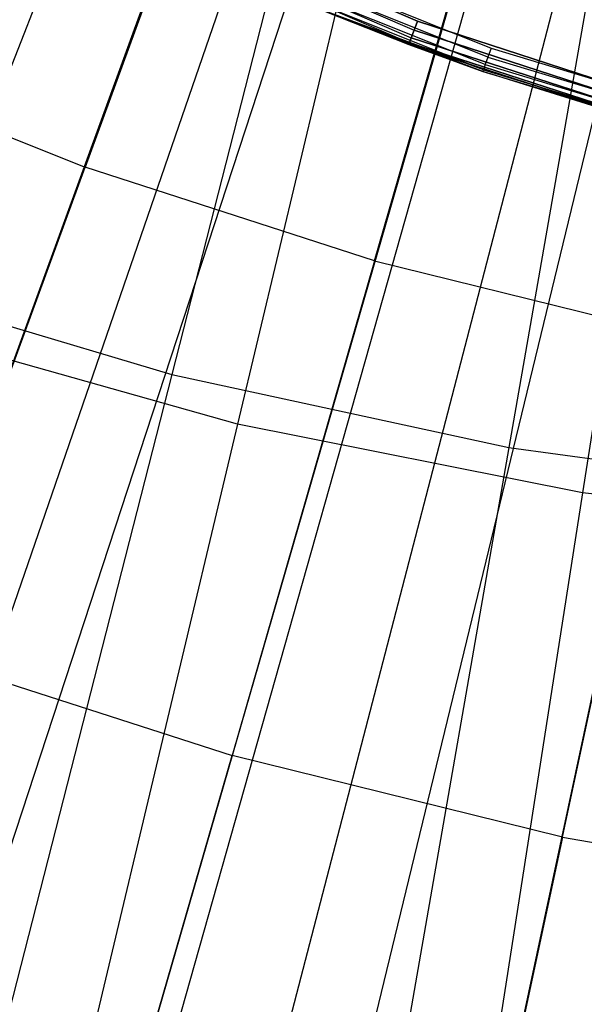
# Model space of a CAD drawing. Extents: x 0.05 to 6.09, y -3 to 3.03.
# Tile 37 of 124: x 2.85 to 2.94, y -0.77 to -0.61. Entities that reach past the tile are written whole.
import ezdxf

# ---------------------------------------------------------------- set-up
doc = ezdxf.new("R2010")
doc.units = 0
doc.header["$MEASUREMENT"] = 0
doc.layers.get('0').update_dxf_attribs({"color": 13, "linetype": 'CONTINUOUS'})

# ---------------------------------------------------------------- blocks, each defined once
blk = doc.blocks.new('PROFILE_SNOW_BALL_PLAFON_P')
at = {"color": 0}
for p, q in [((3.03136, -0.1546, 6.41891), (2.7733, -0.81312, 6.20428)), ((3.03136, -0.1546, 6.41891), (2.7733, -0.81312, 6.20428)), ((3.03538, -0.15612, 6.41888), (2.7932, -0.8206, 6.20414)), ((3.03538, -0.15612, 6.41888), (2.7932, -0.8206, 6.20414)), ((3.04803, -0.16017, 6.41879), (2.85204, -0.83961, 6.2037)), ((3.04803, -0.16017, 6.41879), (2.85204, -0.83961, 6.2037)), ((3.04803, -0.16017, 6.41879), (2.85576, -0.84066, 6.20367)), ((3.04803, -0.16017, 6.41879), (2.85576, -0.84066, 6.20367)), ((3.05941, -0.16296, 6.4187), (2.91205, -0.85446, 6.20326)), ((3.05941, -0.16296, 6.4187), (2.91205, -0.85446, 6.20326)), ((2.88973, -0.55631, 6.31654), (2.86159, -0.63343, 6.28768)), ((2.88973, -0.55631, 6.31654), (2.86159, -0.63343, 6.28768)), ((2.9072, -0.64817, 6.28734), (2.92989, -0.56928, 6.31624)), ((2.9072, -0.64817, 6.28734), (2.92989, -0.56928, 6.31624)), ((2.91396, -0.6104, 6.43905), (2.8673, -0.59025, 6.43905)), ((2.91396, -0.6104, 6.43905), (2.8673, -0.59025, 6.43905)), ((2.91396, -0.6104, 7.47534), (2.86731, -0.59025, 7.47534)), ((2.86731, -0.59025, 7.29535), (2.91396, -0.6104, 7.29535)), ((2.91396, -0.6104, 7.47534), (2.86731, -0.59025, 7.47534)), ((2.86731, -0.59025, 7.29535), (2.91396, -0.6104, 7.29535)), ((2.86608, -0.59275, 6.4402), (2.91297, -0.61301, 6.4402)), ((2.86608, -0.59275, 6.4402), (2.91297, -0.61301, 6.4402)), ((2.86608, -0.59275, 7.47649), (2.91298, -0.61301, 7.47649)), ((2.86608, -0.59275, 7.47649), (2.91298, -0.61301, 7.47649)), ((2.86608, -0.59275, 7.2942), (2.91298, -0.61301, 7.2942)), ((2.86608, -0.59275, 7.2942), (2.91298, -0.61301, 7.2942)), ((2.86664, -0.5916, 6.43935), (2.91343, -0.61181, 6.43935)), ((2.86664, -0.5916, 6.43935), (2.91343, -0.61181, 6.43935)), ((2.86665, -0.5916, 7.47564), (2.91343, -0.61181, 7.47564)), ((2.86665, -0.5916, 7.47564), (2.91343, -0.61181, 7.47564)), ((2.86665, -0.5916, 7.29505), (2.91343, -0.61181, 7.29505)), ((2.86665, -0.5916, 7.29505), (2.91343, -0.61181, 7.29505)), ((2.86571, -0.59352, 6.44148), (2.91267, -0.6138, 6.44148)), ((2.86571, -0.59352, 6.44148), (2.91267, -0.6138, 6.44148)), ((2.86571, -0.59352, 7.47777), (2.91268, -0.61381, 7.47777)), ((2.86571, -0.59352, 7.47777), (2.91268, -0.61381, 7.47777)), ((2.86571, -0.59352, 7.29292), (2.91268, -0.61381, 7.29292)), ((2.86571, -0.59352, 7.29292), (2.91268, -0.61381, 7.29292)), ((2.88204, -0.59717, 7.96267), (2.92554, -0.61463, 7.96267)), ((2.88204, -0.59717, 7.96267), (2.92554, -0.61463, 7.96267)), ((2.92504, -0.61605, 7.96237), (2.88142, -0.59855, 7.96237)), ((2.92504, -0.61605, 7.96237), (2.88142, -0.59855, 7.96237)), ((2.92433, -0.61806, 7.96024), (2.88054, -0.60049, 7.96024)), ((2.92433, -0.61806, 7.96024), (2.88054, -0.60049, 7.96024)), ((2.92461, -0.61725, 7.96152), (2.88089, -0.59971, 7.96152)), ((2.92461, -0.61725, 7.96152), (2.88089, -0.59971, 7.96152)), ((2.89704, -0.60795, 7.47927), (2.92423, -0.61834, 7.95874)), ((2.92423, -0.61834, 7.95874), (2.89704, -0.60795, 7.95874)), ((2.89704, -0.60795, 7.47927), (2.91257, -0.61409, 7.47927)), ((2.89704, -0.60795, 7.47927), (2.92423, -0.61834, 7.95874)), ((2.89704, -0.60795, 6.44299), (2.91257, -0.61408, 6.44299)), ((2.91257, -0.61409, 7.29141), (2.89704, -0.60795, 7.29141)), ((2.92423, -0.61834, 7.95874), (2.89704, -0.60795, 7.95874)), ((2.92433, -0.61806, 7.96024), (2.89704, -0.60795, 7.95874)), ((2.92433, -0.61806, 7.96024), (2.89704, -0.60795, 7.95874)), ((2.89704, -0.60795, 6.44299), (2.91257, -0.61408, 6.44299)), ((2.89704, -0.60795, 6.44299), (2.91267, -0.6138, 6.44148)), ((2.89704, -0.60795, 6.44299), (2.91267, -0.6138, 6.44148)), ((2.89704, -0.60795, 7.47927), (2.91257, -0.61409, 7.47927)), ((2.89704, -0.60795, 7.47927), (2.91268, -0.61381, 7.47777)), ((2.89704, -0.60795, 7.47927), (2.91268, -0.61381, 7.47777)), ((2.91257, -0.61409, 7.29141), (2.89704, -0.60795, 7.29141)), ((2.91268, -0.61381, 7.29292), (2.89704, -0.60795, 7.29141)), ((2.91268, -0.61381, 7.29292), (2.89704, -0.60795, 7.29141)), ((2.91343, -0.61181, 6.43935), (2.91396, -0.6104, 6.43905)), ((2.91343, -0.61181, 6.43935), (2.91396, -0.6104, 6.43905)), ((2.91396, -0.6104, 7.47534), (2.91343, -0.61181, 7.47564)), ((2.91396, -0.6104, 7.47534), (2.91343, -0.61181, 7.47564)), ((2.91396, -0.6104, 7.29535), (2.91343, -0.61181, 7.29505)), ((2.91396, -0.6104, 7.29535), (2.91343, -0.61181, 7.29505)), ((2.96228, -0.62613, 6.43905), (2.91396, -0.6104, 6.43905)), ((2.96229, -0.62614, 7.47534), (2.91396, -0.6104, 7.47534)), ((2.91396, -0.6104, 7.29535), (2.96229, -0.62614, 7.29535)), ((2.96228, -0.62613, 6.43905), (2.91396, -0.6104, 6.43905)), ((2.96229, -0.62614, 7.47534), (2.91396, -0.6104, 7.47534)), ((2.91396, -0.6104, 7.29535), (2.96229, -0.62614, 7.29535)), ((2.91267, -0.6138, 6.44148), (2.91297, -0.61301, 6.4402)), ((2.91267, -0.6138, 6.44148), (2.91297, -0.61301, 6.4402)), ((2.91298, -0.61301, 7.47649), (2.91268, -0.61381, 7.47777)), ((2.91298, -0.61301, 7.47649), (2.91268, -0.61381, 7.47777)), ((2.91298, -0.61301, 7.2942), (2.91268, -0.61381, 7.29292)), ((2.91298, -0.61301, 7.2942), (2.91268, -0.61381, 7.29292)), ((2.91297, -0.61301, 6.4402), (2.91343, -0.61181, 6.43935)), ((2.91297, -0.61301, 6.4402), (2.91343, -0.61181, 6.43935)), ((2.91297, -0.61301, 6.4402), (2.96155, -0.62882, 6.4402)), ((2.91297, -0.61301, 6.4402), (2.96155, -0.62882, 6.4402)), ((2.91343, -0.61181, 7.47564), (2.91298, -0.61301, 7.47649)), ((2.91343, -0.61181, 7.47564), (2.91298, -0.61301, 7.47649)), ((2.91343, -0.61181, 7.29505), (2.91298, -0.61301, 7.2942)), ((2.91343, -0.61181, 7.29505), (2.91298, -0.61301, 7.2942)), ((2.96155, -0.62882, 7.47649), (2.91298, -0.61301, 7.47649)), ((2.96155, -0.62882, 7.47649), (2.91298, -0.61301, 7.47649)), ((2.91298, -0.61301, 7.2942), (2.96155, -0.62882, 7.2942)), ((2.91298, -0.61301, 7.2942), (2.96155, -0.62882, 7.2942)), ((2.91343, -0.61181, 6.43935), (2.96188, -0.62759, 6.43935)), ((2.91343, -0.61181, 6.43935), (2.96188, -0.62759, 6.43935)), ((2.96189, -0.62759, 7.47564), (2.91343, -0.61181, 7.47564)), ((2.96189, -0.62759, 7.47564), (2.91343, -0.61181, 7.47564)), ((2.91343, -0.61181, 7.29505), (2.96189, -0.62759, 7.29505)), ((2.91343, -0.61181, 7.29505), (2.96189, -0.62759, 7.29505)), ((2.91257, -0.61408, 6.44299), (2.91267, -0.6138, 6.44148)), ((2.91257, -0.61408, 6.44299), (2.91267, -0.6138, 6.44148)), ((2.91268, -0.61381, 7.47777), (2.91257, -0.61409, 7.47927)), ((2.91268, -0.61381, 7.47777), (2.91257, -0.61409, 7.47927)), ((2.91257, -0.61409, 7.29141), (2.91268, -0.61381, 7.29292)), ((2.91257, -0.61409, 7.29141), (2.91268, -0.61381, 7.29292)), ((2.91257, -0.61408, 6.44299), (2.91257, -0.61409, 7.29141)), ((2.91257, -0.61408, 6.44299), (2.91257, -0.61409, 7.29141)), ((2.91257, -0.61408, 6.44299), (2.96124, -0.62993, 6.44299)), ((2.91257, -0.61408, 6.44299), (2.96124, -0.62993, 6.44299)), ((2.91257, -0.61409, 7.47927), (2.92423, -0.61834, 7.95874)), ((2.91257, -0.61409, 7.47927), (2.92423, -0.61834, 7.95874)), ((2.91257, -0.61409, 7.47927), (2.96125, -0.62993, 7.47927)), ((2.96125, -0.62993, 7.29141), (2.91257, -0.61409, 7.29141)), ((2.91257, -0.61409, 7.47927), (2.96125, -0.62993, 7.47927)), ((2.96125, -0.62993, 7.29141), (2.91257, -0.61409, 7.29141)), ((2.91267, -0.6138, 6.44148), (2.96132, -0.62964, 6.44148)), ((2.91267, -0.6138, 6.44148), (2.96132, -0.62964, 6.44148)), ((2.96132, -0.62964, 7.47777), (2.91268, -0.61381, 7.47777)), ((2.96132, -0.62964, 7.47777), (2.91268, -0.61381, 7.47777)), ((2.91268, -0.61381, 7.29292), (2.96132, -0.62964, 7.29292)), ((2.91268, -0.61381, 7.29292), (2.96132, -0.62964, 7.29292)), ((2.92554, -0.61463, 7.96267), (2.92504, -0.61605, 7.96237)), ((2.92554, -0.61463, 7.96267), (2.92504, -0.61605, 7.96237)), ((2.92554, -0.61463, 7.96267), (2.97038, -0.62829, 7.96267)), ((2.92554, -0.61463, 7.96267), (2.97038, -0.62829, 7.96267)), ((2.81711, -0.61555, 6.28801), (2.86159, -0.63343, 6.28768)), ((2.81711, -0.61555, 6.28801), (2.86159, -0.63343, 6.28768)), ((2.92504, -0.61605, 7.96237), (2.92461, -0.61725, 7.96152)), ((2.92504, -0.61605, 7.96237), (2.92461, -0.61725, 7.96152)), ((2.92504, -0.61605, 7.96237), (2.97, -0.62975, 7.96237)), ((2.92504, -0.61605, 7.96237), (2.97, -0.62975, 7.96237)), ((2.92461, -0.61725, 7.96152), (2.92433, -0.61806, 7.96024)), ((2.92461, -0.61725, 7.96152), (2.92433, -0.61806, 7.96024)), ((2.92461, -0.61725, 7.96152), (2.96968, -0.63099, 7.96152)), ((2.92461, -0.61725, 7.96152), (2.96968, -0.63099, 7.96152)), ((2.92423, -0.61834, 7.95874), (2.92433, -0.61806, 7.96024)), ((2.92423, -0.61834, 7.95874), (2.92433, -0.61806, 7.96024)), ((2.96125, -0.62993, 7.47927), (2.92423, -0.61834, 7.95874)), ((2.96125, -0.62993, 7.47927), (2.92423, -0.61834, 7.95874)), ((2.9653, -0.63103, 7.95874), (2.92423, -0.61834, 7.95874)), ((2.92423, -0.61834, 7.95874), (2.96947, -0.63181, 7.96024)), ((2.92423, -0.61834, 7.95874), (2.96947, -0.63181, 7.96024)), ((2.9653, -0.63103, 7.95874), (2.92423, -0.61834, 7.95874)), ((2.92433, -0.61806, 7.96024), (2.96947, -0.63181, 7.96024)), ((2.92433, -0.61806, 7.96024), (2.96947, -0.63181, 7.96024)), ((2.83374, -0.70969, 6.25601), (2.86159, -0.63343, 6.28768)), ((2.83374, -0.70969, 6.25601), (2.86159, -0.63343, 6.28768)), ((2.9072, -0.64817, 6.28734), (2.86159, -0.63343, 6.28768)), ((2.9072, -0.64817, 6.28734), (2.86159, -0.63343, 6.28768)), ((2.9072, -0.64817, 6.28734), (2.88474, -0.72616, 6.25563)), ((2.9072, -0.64817, 6.28734), (2.88474, -0.72616, 6.25563)), ((2.9072, -0.64817, 6.28734), (2.95373, -0.65969, 6.287)), ((2.9072, -0.64817, 6.28734), (2.95373, -0.65969, 6.287)), ((2.93677, -0.73904, 6.25524), (2.95373, -0.65969, 6.287)), ((2.93677, -0.73904, 6.25524), (2.95373, -0.65969, 6.287)), ((2.83374, -0.70969, 6.25601), (2.88474, -0.72616, 6.25563)), ((2.83374, -0.70969, 6.25601), (2.88474, -0.72616, 6.25563)), ((2.86251, -0.80331, 6.22108), (2.88474, -0.72616, 6.25563)), ((2.86251, -0.80331, 6.22108), (2.88474, -0.72616, 6.25563)), ((2.93677, -0.73904, 6.25524), (2.88474, -0.72616, 6.25563)), ((2.93677, -0.73904, 6.25524), (2.88474, -0.72616, 6.25563)), ((2.93677, -0.73904, 6.25524), (2.91997, -0.81753, 6.22066)), ((2.93677, -0.73904, 6.25524), (2.91997, -0.81753, 6.22066)), ((2.93677, -0.73904, 6.25524), (2.98957, -0.74826, 6.25485)), ((2.93677, -0.73904, 6.25524), (2.98957, -0.74826, 6.25485))]:
    blk.add_line(p, q, dxfattribs=at)
blk = doc.blocks.new('GRUPUJ_1')
at = {"color": 0}
for p, q in [((2.87783, 2.56177, 0.05603), (2.82072, 2.33849, 0.11036)), ((2.87783, 2.56177, 0.05603), (2.82072, 2.33849, 0.11036)), ((2.88481, 2.55632, 0.09941), (2.83106, 2.33069, 0.1565)), ((2.88481, 2.55632, 0.09941), (2.83106, 2.33069, 0.1565)), ((2.91345, 2.55405, 0.05577), (2.87381, 2.32699, 0.10996)), ((2.91345, 2.55405, 0.05577), (2.87381, 2.32699, 0.10996)), ((2.92129, 2.54906, 0.09914), (2.88541, 2.31987, 0.1561)), ((2.92129, 2.54906, 0.09914), (2.88541, 2.31987, 0.1561)), ((2.76413, 2.2101, 6.14075), (2.83828, 2.4254, 6.20566)), ((2.76413, 2.2101, 6.14075), (2.83828, 2.4254, 6.20566)), ((2.7754, 2.20311, 6.09176), (2.84664, 2.42079, 6.15957)), ((2.7754, 2.20311, 6.09176), (2.84664, 2.42079, 6.15957)), ((2.82748, 2.19114, 6.14028), (2.88473, 2.4115, 6.20532)), ((2.82748, 2.19114, 6.14028), (2.88473, 2.4115, 6.20532)), ((2.89401, 2.40743, 6.15922), (2.84007, 2.18487, 6.09128)), ((2.89401, 2.40743, 6.15922), (2.84007, 2.18487, 6.09128)), ((2.76867, 2.35407, 0.11074), (2.82072, 2.33849, 0.11036)), ((2.76867, 2.35407, 0.11074), (2.82072, 2.33849, 0.11036)), ((2.83106, 2.33069, 0.1565), (2.77773, 2.34573, 0.1569)), ((2.83106, 2.33069, 0.1565), (2.77773, 2.34573, 0.1569)), ((2.82072, 2.33849, 0.11036), (2.7649, 2.11977, 0.18184)), ((2.82072, 2.33849, 0.11036), (2.7649, 2.11977, 0.18184)), ((2.82072, 2.33849, 0.11036), (2.87381, 2.32699, 0.10996)), ((2.82072, 2.33849, 0.11036), (2.87381, 2.32699, 0.10996)), ((2.83106, 2.33069, 0.1565), (2.77862, 2.10995, 0.23122)), ((2.83106, 2.33069, 0.1565), (2.77862, 2.10995, 0.23122)), ((2.88541, 2.31987, 0.1561), (2.83106, 2.33069, 0.1565)), ((2.88541, 2.31987, 0.1561), (2.83106, 2.33069, 0.1565)), ((2.87381, 2.32699, 0.10996), (2.83512, 2.10456, 0.18132)), ((2.87381, 2.32699, 0.10996), (2.83512, 2.10456, 0.18132)), ((2.87381, 2.32699, 0.10996), (2.92764, 2.31964, 0.10956)), ((2.87381, 2.32699, 0.10996), (2.92764, 2.31964, 0.10956)), ((2.88541, 2.31987, 0.1561), (2.85045, 2.09566, 0.23069)), ((2.88541, 2.31987, 0.1561), (2.85045, 2.09566, 0.23069)), ((2.94044, 2.31336, 0.15569), (2.88541, 2.31987, 0.1561)), ((2.94044, 2.31336, 0.15569), (2.88541, 2.31987, 0.1561))]:
    blk.add_line(p, q, dxfattribs=at)
blk.add_blockref('PROFILE_SNOW_BALL_PLAFON_P', (-0.05452, 3.0046, -0.05645), dxfattribs=at)

msp = doc.modelspace()

# ---------------------------------------------------------------- block references
at = {"color": 0}
msp.add_blockref('GRUPUJ_1', (0.05452, -3.0046, 0.05645), dxfattribs=at)

doc.saveas('drawing.dxf')
